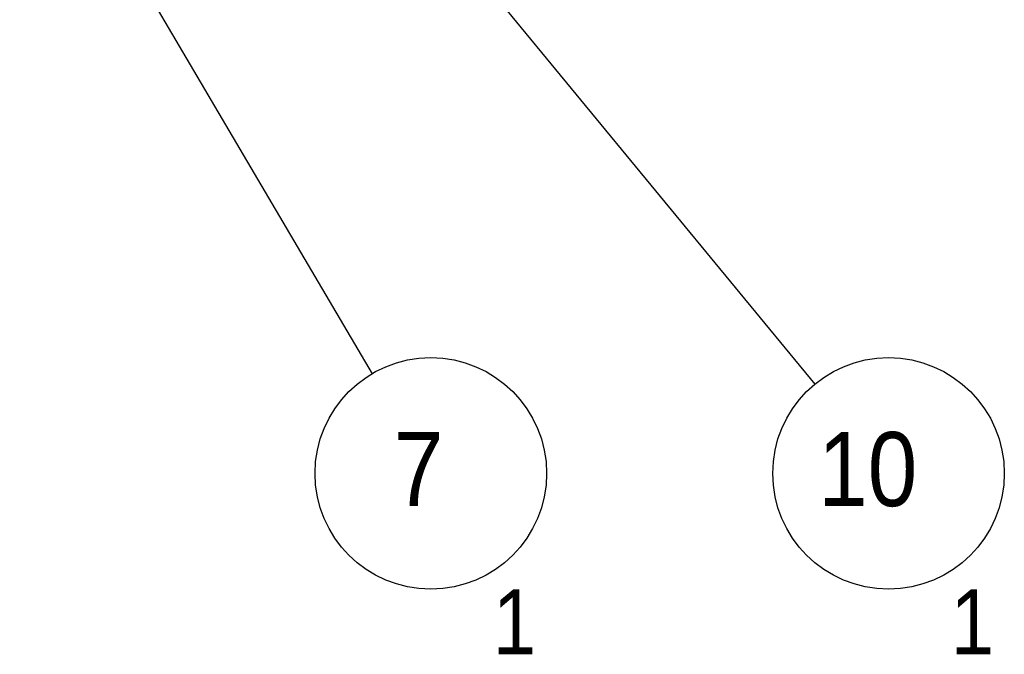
# Model space of a CAD drawing. Header units: millimetres. Extents: x 0 to 4620, y -1280 to 3267.
# Tile 67 of 103: x 3122 to 3589, y 1388 to 1689. Entities that reach past the tile are written whole.
import ezdxf

# ---------------------------------------------------------------- set-up
doc = ezdxf.new("R2010")
doc.units = ezdxf.units.MM
doc.header["$LTSCALE"] = 254.1
doc.layers.get('0').update_dxf_attribs({"linetype": 'CONTINUOUS'})
doc.styles.get("Standard").update_dxf_attribs({"font": 'txt', "width": 0.9})
doc.dimstyles.get("Standard").update_dxf_attribs({"dimtxt": 16.5, "dimasz": 27.5, "dimexe": 1.5, "dimexo": 1.5, "dimtad": 1, "dimzin": 0, "dimdsep": 46, "dimtxsty": 'Standard', "dimblk": '_FILLED', "dimblk1": '_FILLED', "dimblk2": '_FILLED', "dimcen": 0.09, "dimazin": 0, "dimtol": 1, "dimtp": 0.01, "dimtm": 0.01, "dimtfac": 1, "dimtofl": 0, "dimtmove": 0, "dimatfit": 3, "dimldrblk": '_FILLED', "dimfxl": 0, "dimtolj": 1, "dimtzin": 0, "dimarcsym": 0})

# ---------------------------------------------------------------- blocks, each defined once
blk = doc.blocks.new('_FILLED')
at = {"color": 0, "linetype": 'ByBlock'}
blk.add_solid([(0, 0), (-1, 0.2), (-1, -0.2)], dxfattribs=at)
blk = doc.blocks.new('BOM BALLOON 10_BL6', base_point=(3318.18, 1458.34))
at = {"color": 2, "linetype": 'Continuous'}
blk.add_circle((3317.08, 1473.8), 54.99, dxfattribs=at)
at = {"color": 2, "linetype": 'Continuous', "width": 0.9}
for s, height, p in [('7', 35.19, (3299.47, 1458.25)), ('1', 30.79, (3346.55, 1387.88))]:
    blk.add_text(s, height=height, dxfattribs=at).set_placement(p)
blk = doc.blocks.new('BOM BALLOON 13_BL9', base_point=(3535.55, 1458.34))
at = {"color": 2, "linetype": 'Continuous'}
blk.add_circle((3534.46, 1473.8), 54.99, dxfattribs=at)
at = {"color": 2, "linetype": 'Continuous', "width": 0.9}
for s, height, p in [('10', 35.192, (3501.01, 1458.25)), ('1', 30.79, (3563.93, 1387.88))]:
    blk.add_text(s, height=height, dxfattribs=at).set_placement(p)

msp = doc.modelspace()

# ---------------------------------------------------------------- block references
at = {"color": 2, "linetype": 'Continuous'}
for name, p in [('BOM BALLOON 10_BL6', (3318.18, 1458.34)), ('BOM BALLOON 13_BL9', (3535.55, 1458.34))]:
    msp.add_blockref(name, p, dxfattribs=at)

# ---------------------------------------------------------------- leaders
for points in [[(3127.66, 1967.53), (3499.49, 1516.24)], [(3049.02, 1928.92), (3289.18, 1521.18)]]:
    msp.add_leader(points, dimstyle='Standard', override={"dimtad": 0}, dxfattribs=at)

doc.saveas('drawing.dxf')
